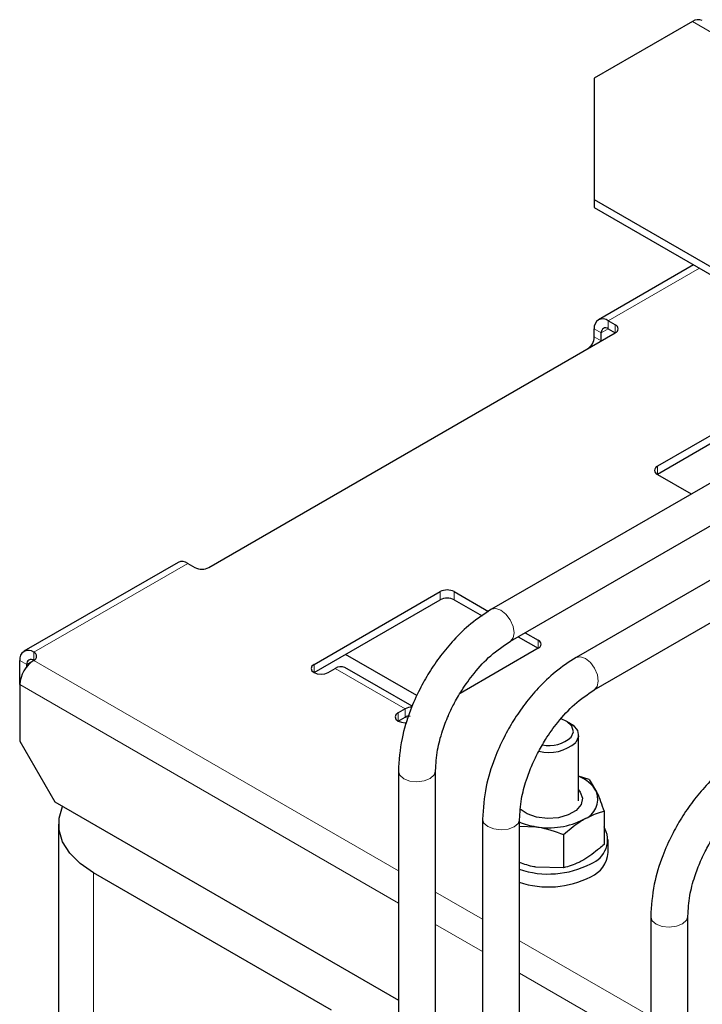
# Model space of a CAD drawing. Header units: millimetres. Extents: x 5 to 418, y 2 to 292.
# Tile 26 of 31: x 318 to 340, y 132 to 164. Entities that reach past the tile are written whole.
import ezdxf

# ---------------------------------------------------------------- set-up
doc = ezdxf.new("R2010")
doc.units = ezdxf.units.MM

msp = doc.modelspace()

# ---------------------------------------------------------------- linework, layer by layer
at = {"color": 7, "linetype": 'Continuous', "lineweight": 25}
for p, q in [((339.6522, 163.5287), (336.4844, 161.6999)), ((336.4844, 161.6999), (336.4844, 157.7811)), ((336.4844, 157.7811), (342.6868, 154.2006)), ((336.4844, 157.7811), (336.4844, 157.5199)), ((336.4844, 157.5199), (342.6025, 153.988)), ((339.6919, 155.6682), (336.617, 153.8931)), ((349.0763, 153.7259), (333.1667, 144.5416)), ((337.1632, 153.7307), (336.9369, 153.8614)), ((324.0393, 145.8932), (337.1632, 153.4695)), ((336.4844, 153.3387), (336.4844, 153.6)), ((336.7107, 153.2082), (336.7107, 153.4694)), ((336.9369, 153.6001), (337.1632, 153.4695)), ((333.778, 143.509), (349.0915, 152.3493)), ((351.7915, 152.1584), (335.8953, 142.9817)), ((342.3059, 151.3439), (338.5209, 149.1589)), ((342.5322, 151.2132), (338.5209, 148.8976)), ((336.48, 141.9338), (351.8068, 150.7818)), ((338.5209, 148.8976), (339.6166, 148.265)), ((323.0405, 146.0555), (318.0625, 143.1818)), ((323.3605, 146.0238), (323.5868, 145.8932)), ((327.4334, 142.7582), (331.5064, 145.1095)), ((331.9589, 145.1095), (333.0658, 144.4705)), ((327.4335, 142.4969), (331.5064, 144.8482)), ((331.9589, 144.8482), (332.8621, 144.3268)), ((334.0283, 143.6535), (334.6742, 143.2807)), ((334.2546, 143.7842), (334.6742, 143.542)), ((334.6742, 143.2807), (332.1499, 141.8235)), ((317.9299, 142.105), (317.9299, 142.8888)), ((330.7574, 141.7536), (328.4517, 143.0847)), ((318.1562, 142.6882), (318.1562, 142.7581)), ((327.886, 142.497), (328.1123, 142.6276)), ((330.6034, 141.4059), (328.4322, 142.6593)), ((317.9299, 142.105), (317.9299, 140.276)), ((330.375, 141.3213), (330.1487, 141.1907)), ((330.1488, 140.9294), (330.375, 141.06)), ((335.6926, 140.8647), (335.5794, 140.93)), ((335.9736, 138.3489), (335.9736, 140.4729)), ((317.9299, 140.276), (319.0613, 138.3164)), ((330.1571, 139.3135), (330.1571, 104.1931)), ((331.357, 104.2106), (331.357, 139.331)), ((336.32, 139.0461), (335.9736, 139.145)), ((336.32, 139.0461), (336.5591, 138.6477)), ((319.0613, 138.3164), (330.1571, 131.9109)), ((336.7982, 138.0159), (336.7982, 136.9429)), ((319.1811, 137.5972), (319.1811, 114.1033)), ((334.0723, 137.5291), (334.5995, 137.5165)), ((335.4918, 137.2618), (335.4918, 136.1887)), ((336.9336, 136.6841), (336.9336, 137.1022)), ((335.4918, 136.1887), (334.5995, 136.21)), ((327.9991, 131.5884), (320.3058, 136.0297)), ((338.3056, 134.6125), (338.3056, 99.5115)), ((339.5055, 99.529), (339.5055, 134.63))]:
    msp.add_line(p, q, dxfattribs=at)
at = {"color": 7, "linetype": 'Continuous', "lineweight": 18}
for p, q in [((339.6522, 163.5287), (344.7782, 160.5695)), ((339.8794, 155.56), (336.9369, 153.8614)), ((336.9369, 153.8614), (336.9369, 153.6001)), ((337.1632, 153.4695), (337.1632, 153.7307)), ((336.7107, 153.4694), (336.4844, 153.6)), ((336.4844, 153.3387), (336.7106, 153.2082)), ((336.7107, 153.4694), (336.937, 153.6001)), ((338.5209, 149.1589), (338.5209, 148.8976)), ((323.3605, 146.0238), (318.3825, 143.1501)), ((331.5064, 145.1095), (331.5064, 144.8482)), ((331.9589, 145.1095), (331.9589, 144.8482)), ((334.6742, 143.542), (334.6742, 143.2807)), ((318.1562, 142.7581), (317.9299, 142.8888)), ((318.1562, 142.7581), (318.3743, 142.884)), ((318.3825, 143.1501), (318.3825, 142.8888)), ((318.3825, 142.8888), (330.1571, 136.0915)), ((327.4334, 142.497), (327.4334, 142.7582)), ((330.375, 141.3213), (328.1123, 142.6276)), ((317.9299, 142.105), (330.1571, 135.0464)), ((330.375, 141.06), (330.375, 141.3213)), ((330.1487, 140.9295), (330.1487, 141.1907)), ((330.375, 141.06), (330.466, 141.0075)), ((320.3058, 112.2215), (320.3058, 136.0297)), ((331.357, 135.3988), (332.8724, 134.524)), ((331.357, 134.3537), (332.8724, 133.4789)), ((334.0723, 133.8313), (338.3056, 131.3875)), ((334.0723, 132.7862), (338.3056, 130.3424))]:
    msp.add_line(p, q, dxfattribs=at)
at = {"color": 7, "linetype": 'Continuous', "lineweight": 18, "flags": 128}
for points in [[(333.1665, 144.5415), (333.3013, 144.5665), (333.463, 144.5097)], [(333.463, 144.5097), (333.6261, 144.3791), (333.7657, 144.1946), (333.8607, 143.9844), (333.8966, 143.7804), (333.8679, 143.6136), (333.779, 143.5096), (333.7766, 143.5082)], [(335.8957, 142.982), (336.0339, 143.009), (336.197, 142.953)], [(336.197, 142.953), (336.3586, 142.8216), (336.4942, 142.6348), (336.5832, 142.421), (336.6119, 142.2129), (336.576, 142.042), (336.481, 141.9344), (336.4787, 141.9331)], [(330.1571, 139.313), (330.2028, 139.1798), (330.3329, 139.0666)], [(330.3329, 139.0666), (330.5275, 138.9923), (330.7571, 138.9683), (330.9867, 138.9981), (331.1813, 139.0773), (331.3113, 139.1938), (331.357, 139.3299), (331.357, 139.332)], [(332.8724, 137.7616), (332.9181, 137.6322), (333.0482, 137.5207)], [(333.0482, 137.5207), (333.2428, 137.4448), (333.4724, 137.4161), (333.702, 137.4389), (333.8966, 137.5098), (334.0266, 137.618), (334.0723, 137.7471), (334.0723, 137.7493)], [(338.3056, 134.612), (338.3513, 134.4788), (338.4814, 134.3656)], [(338.4814, 134.3656), (338.676, 134.2913), (338.9056, 134.2673), (339.1352, 134.2971), (339.3298, 134.3763), (339.4598, 134.4928), (339.5055, 134.6288), (339.5054, 134.631)]]:
    msp.add_lwpolyline(points, dxfattribs=at)
at = {"color": 7, "linetype": 'Continuous', "lineweight": 25, "flags": 128}
for points in [[(327.4334, 142.7582), (327.3641, 142.6983), (327.3397, 142.6276), (327.3641, 142.5569), (327.4334, 142.497), (327.5372, 142.4569), (327.6597, 142.4429), (327.7822, 142.4569), (327.886, 142.497)], [(330.1487, 141.1907), (330.0794, 141.1308), (330.055, 141.0601), (330.0794, 140.9894), (330.1487, 140.9295), (330.2525, 140.8894), (330.375, 140.8754), (330.4296, 140.8781)], [(335.7405, 140.4106), (335.813, 140.5859), (335.7639, 140.7638), (335.6005, 140.9174), (335.4142, 141.0033)], [(335.6926, 140.8647), (335.797, 140.7932), (335.9396, 140.6192), (335.9704, 140.4276), (335.8858, 140.2414)], [(335.9736, 138.7028), (336.0261, 138.6367), (336.0995, 138.4346), (336.0553, 138.2296), (335.8981, 138.0441), (335.6452, 137.898), (335.3237, 137.8073), (334.9687, 137.7818), (334.6185, 137.8242), (334.3112, 137.9299), (334.0871, 138.0807)], [(320.3058, 136.0297), (319.8755, 136.3257), (319.5409, 136.6603), (319.3119, 137.0234), (319.1957, 137.404), (319.1957, 137.7904), (319.3119, 138.1709), (319.3122, 138.1715)]]:
    msp.add_lwpolyline(points, dxfattribs=at)
at = {"color": 7, "linetype": 'Continuous', "lineweight": 25}
for centre, radius, start, end in [((339.8397, 163.267), 0.3219, 65.69288, 125.61758), ((336.7603, 153.6448), 0.2795, 50.79671, 189.21404), ((337.1136, 153.6001), 0.1397, 290.78342, 69.21658), ((335.991, 153.3618), 0.494, 303.87341, 357.31956), ((336.8486, 153.4918), 0.1397, 50.79671, 189.21404), ((338.5704, 149.0282), 0.1397, 110.78342, 249.21658), ((323.173, 145.7622), 0.3219, 54.38242, 114.30712), ((323.813, 146.3299), 0.4918, 242.60967, 297.39033), ((331.7326, 144.6728), 0.4918, 62.60967, 117.39033), ((331.7326, 144.4115), 0.4918, 62.60967, 117.39033), ((334.6246, 143.4113), 0.1397, 290.78342, 69.21658), ((318.2058, 142.9335), 0.2795, 50.79671, 189.21404), ((318.9125, 142.0603), 0.9836, 122.60548, 177.39452), ((318.2941, 142.7805), 0.1397, 50.79671, 189.21404), ((318.3329, 143.0195), 0.1397, 290.78342, 69.21658), ((328.2997, 142.3659), 0.3219, 65.69288, 125.61758), ((330.585, 140.9923), 0.3903, 88.86487, 122.55066), ((330.4687, 140.9292), 0.161, 65.69288, 125.61758), ((335.0251, 141.201), 1.066, 258.33197, 312.14736), ((335.0123, 141.2319), 1.3207, 255.91249, 311.40777), ((335.5678, 138.0795), 1.1426, 29.82384, 69.19664), ((335.8959, 138.4134), 0.7034, 290.74208, 19.461), ((335.0163, 139.9369), 2.4561, 260.2289, 297.35717), ((334.9274, 139.7331), 2.2408, 247.06372, 261.58675), ((336.0856, 137.0935), 0.826, 290.23452, 30.37481), ((336.0118, 136.7519), 0.9243, 292.88644, 355.79342), ((335.0042, 138.9698), 2.9831, 251.46116, 297.27496), ((335.0042, 138.5518), 2.9831, 251.46117, 297.27496)]:
    msp.add_arc(centre, radius, start, end, dxfattribs=at)
for points, knots in [([(333.1664, 144.5414), (332.9401, 144.394), (332.5181, 144.119), (331.9671, 143.5849), (331.5188, 143.0501), (331.1494, 142.5109), (330.8171, 141.9208), (330.501, 141.2038), (330.22, 140.2929), (330.1793, 139.6584), (330.1571, 139.3131)], [0, 0, 0, 0, 0.14038965, 0.26179433, 0.36478479, 0.46357667, 0.5580908, 0.67047251, 0.82067363, 1, 1, 1, 1]), ([(331.357, 139.3305), (331.3699, 139.5484), (331.3939, 139.9546), (331.5571, 140.5659), (331.7456, 141.0612), (331.9558, 141.5008), (332.2255, 141.9701), (332.621, 142.5188), (333.156, 143.0945), (333.563, 143.3658), (333.7776, 143.5088)], [0, 0, 0, 0, 0.14735821, 0.27469974, 0.37505039, 0.44970004, 0.54569132, 0.67334016, 0.82779606, 1, 1, 1, 1]), ([(335.8956, 142.9819), (335.6693, 142.8357), (335.2472, 142.5628), (334.6952, 142.0311), (334.2457, 141.4979), (333.8749, 140.9597), (333.541, 140.3705), (333.2228, 139.6541), (332.939, 138.7432), (332.8959, 138.1076), (332.8724, 137.7617)], [0, 0, 0, 0, 0.1402872, 0.2616966, 0.3647026, 0.4635214, 0.5581161, 0.6703777, 0.8205787, 1, 1, 1, 1]), ([(334.0723, 137.7486), (334.0841, 137.9656), (334.1063, 138.3703), (334.2668, 138.9808), (334.4536, 139.4765), (334.6622, 139.9165), (334.9303, 140.3863), (335.324, 140.9364), (335.8582, 141.5153), (336.2656, 141.7895), (336.4804, 141.9341)], [0, 0, 0, 0, 0.147194, 0.2745203, 0.3750365, 0.4497546, 0.5455229, 0.673092, 0.8276157, 1, 1, 1, 1]), ([(341.3149, 139.8404), (341.0886, 139.693), (340.6666, 139.418), (340.1156, 138.8839), (339.6673, 138.3491), (339.2979, 137.8099), (338.9656, 137.2198), (338.6495, 136.5028), (338.3685, 135.5919), (338.3278, 134.9574), (338.3056, 134.6121)], [0, 0, 0, 0, 0.1403896, 0.2617942, 0.3647847, 0.4635766, 0.5580908, 0.6704724, 0.8206735, 1, 1, 1, 1]), ([(339.5055, 134.6295), (339.5184, 134.8474), (339.5424, 135.2536), (339.7056, 135.8649), (339.8941, 136.3602), (340.1043, 136.7998), (340.374, 137.2691), (340.7694, 137.8177), (341.3045, 138.3935), (341.7115, 138.6648), (341.926, 138.8078)], [0, 0, 0, 0, 0.1473581, 0.2746996, 0.3750504, 0.4497001, 0.5456912, 0.6733399, 0.8277959, 1, 1, 1, 1]), ([(336.5591, 138.6477), (336.5648, 138.6354), (336.6455, 138.4598), (336.7246, 138.2298), (336.7982, 138.0159)], [0, 0, 0, 0, 0.07020058, 1, 1, 1, 1]), ([(332.8724, 137.7613), (332.8724, 135.6933), (332.8724, 131.4239), (332.8724, 127.1521), (332.8724, 124.9495)], [0, 0, 0, 0, 0.4843771, 1, 1, 1, 1]), ([(334.0723, 124.9364), (334.0723, 127.0043), (334.0723, 131.2737), (334.0723, 135.5455), (334.0723, 137.7482)], [0, 0, 0, 0, 0.4843771, 1, 1, 1, 1]), ([(335.4918, 137.2618), (335.6545, 137.4028), (335.8699, 137.5895), (336.091, 137.7229), (336.145, 137.7555)], [0, 0, 0, 0, 0.7556342, 1, 1, 1, 1]), ([(336.145, 137.7555), (336.316, 137.8401), (336.5371, 137.9495), (336.7499, 138.0037), (336.7982, 138.0159)], [0, 0, 0, 0, 0.7730974, 1, 1, 1, 1]), ([(334.5995, 137.5165), (334.6207, 137.5131), (334.922, 137.4648), (335.2172, 137.3596), (335.4918, 137.2618)], [0, 0, 0, 0, 0.0702006, 1, 1, 1, 1]), ([(336.7982, 136.9429), (336.7499, 136.8994), (336.5371, 136.7079), (336.316, 136.5619), (336.145, 136.4491)], [0, 0, 0, 0, 0.2269026, 1, 1, 1, 1]), ([(334.5995, 136.21), (334.5783, 136.2133), (334.4004, 136.2413), (334.2259, 136.3029), (334.0723, 136.3572)], [0, 0, 0, 0, 0.1188834, 1, 1, 1, 1]), ([(336.145, 136.4491), (336.091, 136.4193), (335.8699, 136.2976), (335.6545, 136.2356), (335.4918, 136.1887)], [0, 0, 0, 0, 0.2443658, 1, 1, 1, 1])]:
    msp.add_open_spline(points, degree=3, knots=knots, dxfattribs=at)

doc.saveas('drawing.dxf')
